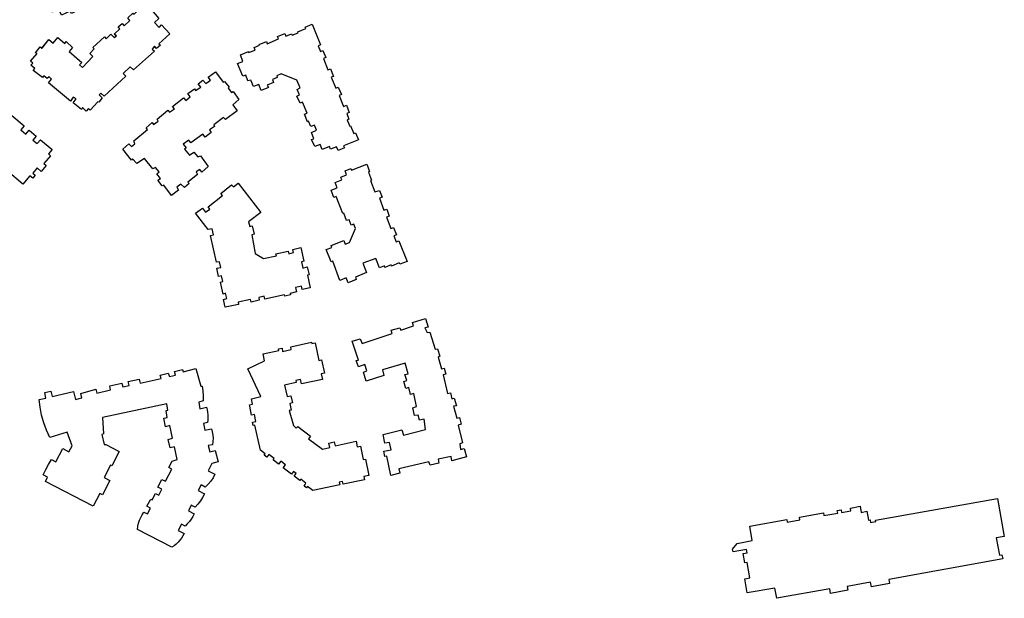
# Model space of a CAD drawing. Header units: inches. Extents: x 480978 to 483416, y 5454526 to 5457823.
# Tile 9 of 53: x 482844 to 483303, y 5455272 to 5455542. Entities that reach past the tile are written whole.
import ezdxf

# ---------------------------------------------------------------- set-up
doc = ezdxf.new("R2010")
doc.units = ezdxf.units.IN
doc.header["$MEASUREMENT"] = 0
for name, color, linetype in [('ubcv_building_records', 10, 'Continuous'), ('ubcv_buildings', 10, 'Continuous'), ('ubcv_buildings_uc', 10, 'Continuous')]:
    doc.layers.add(name, color=color, linetype=linetype)

# ---------------------------------------------------------------- blocks, each defined once
blk = doc.blocks.new('ubcv_buildings_cad_ACAD_1_FMEBLOCK2')
at = {"layer": 'ubcv_buildings_uc'}
for points in [[(-61.51, 37.47), (-68.92, 41.31), (-69.5, 40.19), (-79.41, 45.36), (-78.89, 46.33), (-86.36, 50.21), (-82.09, 58.38), (-79.1, 56.82), (-78.44, 58.08), (-64.18, 50.67), (-64.91, 49.25), (-61.97, 47.7), (-61.24, 49.07), (-56.69, 46.7)], [(-32.88, 34.42), (-28.4, 32.13), (-33.23, 22.86), (-40.7, 26.74), (-41.33, 25.52), (-50.99, 30.56), (-50.34, 31.82), (-57.85, 35.73), (-53.72, 43.66), (-50.81, 42.15), (-50.17, 43.38), (-35.91, 35.94), (-36.57, 34.67), (-33.56, 33.11)], [(-71.69, 17.95), (-76.17, 20.27), (-75.49, 21.59), (-78.4, 23.1), (-79.16, 21.65), (-93.55, 29.15), (-92.71, 30.73), (-95.6, 32.23), (-91.55, 40.04), (-83.98, 36.09), (-83.42, 37.17), (-73.85, 32.2), (-74.42, 31.12), (-66.85, 27.17)], [(-30.39, 21.38), (-26.21, 29.28), (-23.21, 27.72), (-22.55, 29), (-8.42, 21.69), (-9.2, 20.32), (-6.11, 18.7), (-5.4, 20.06), (-0.96, 17.76), (-5.82, 8.47), (-13.19, 12.31), (-13.71, 11.32), (-23.61, 16.48), (-23.04, 17.56)], [(-47.92, 5.52), (-47.25, 6.83), (-50.2, 8.37), (-50.96, 6.91), (-65.22, 14.34), (-64.42, 15.89), (-67.43, 17.45), (-63.29, 25.39), (-55.69, 21.42), (-55.13, 22.5), (-45.27, 17.38), (-45.89, 16.2), (-38.58, 12.35), (-43.38, 3.14)], [(38.55, 15.26), (39.1, 13.44), (45.48, 15.05), (45.09, 16.86), (50.7, 18.18), (51.2, 16.38), (54.16, 17.05), (53.69, 18.83), (58.87, 19.97), (59.29, 18.09), (69.08, 20.31), (68.68, 21.89), (72.33, 22.84), (72.89, 21.16), (75.75, 21.9), (75.32, 23.53), (79, 24.42), (79.27, 23.44), (85.3, 24.98), (87.57, 16.7), (88.2, 16.79), (88.49, 14.49), (88.64, 12.18), (88.65, 9.86), (86.66, 9.25), (87.17, 6.14), (90.16, 6.88), (90.48, 5.72), (90.71, 4.53), (90.84, 3.33), (90.87, 2.12), (90.81, 0.91), (90.64, -0.29), (88.74, -0.7), (89.49, -3.82), (92.56, -3.13), (92.92, -4.59), (93.15, -6.07), (93.25, -7.56), (93.22, -9.06), (93.05, -10.55), (90.93, -10.94), (91.72, -13.91), (94.29, -13.34), (95.6, -18.62), (92.65, -19.35), (90.92, -22.68), (94.15, -24.37), (93.24, -26), (92.17, -27.55), (90.97, -28.99), (89.63, -30.3), (87.71, -29.29), (86.33, -31.93), (89.3, -33.47), (88.4, -35.14), (87.38, -36.72), (86.23, -38.22), (84.96, -39.62), (83.12, -38.67), (81.74, -41.35), (84.46, -42.76), (83.81, -44.05), (83.06, -45.27), (82.21, -46.42), (81.26, -47.5), (80.22, -48.49), (78.52, -47.61), (77.03, -50.47), (79.76, -51.89), (79.23, -53.02), (78.59, -54.09), (77.85, -55.1), (77.04, -56.05), (76.13, -56.91), (75.16, -57.69), (74.12, -58.38), (58.03, -50.03), (58.24, -48.59), (58.57, -47.18), (59.02, -45.8), (59.58, -44.47), (60.24, -43.18), (61.02, -41.96), (62.63, -42.83), (64.08, -40.09), (62.47, -39.26), (64.22, -35.93), (64.86, -36.26), (66.44, -33.26), (67.97, -34.07), (69.4, -31.35), (67.51, -30.37), (69.43, -26.71), (71.11, -27.59), (74.05, -21.96), (72.63, -21.22), (74.23, -18.17), (76.48, -17.53), (75.26, -11.49), (73.22, -12.1), (72.36, -8.13), (74.31, -7.59), (73.13, -1.61), (71.17, -2.16), (70.27, 1.73), (71.91, 2.15), (71.35, 5.37), (72.22, 5.49), (71.76, 8.47), (41.75, 2.11), (42.21, -5.54), (41.38, -5.78), (42.44, -10.51), (43.28, -10.52), (49.49, -13.77), (46.01, -20.48), (45.4, -20.16), (42.43, -25.84), (45.16, -27.26), (41.65, -33.97), (40.45, -33.34), (37.36, -39.25), (15.11, -27.67), (16.16, -25.7), (14.09, -24.57), (15.31, -22.18), (16.6, -19.83), (17.97, -17.52), (20.04, -18.6), (23.28, -12.35), (26.1, -13.82), (27.51, -11.12), (25.26, -4.79), (17.17, -7.14), (15.61, -3.79), (14.32, -0.33), (13.33, 3.23), (12.63, 6.86), (12.23, 10.53), (15.31, 11.19), (14.87, 13.73), (17.66, 14.44), (18.33, 11.92), (28.15, 14.29), (29.13, 10.56), (32.12, 11.27), (31.58, 13.31)], [(-35.75, 10.94), (-28.2, 7), (-27.6, 8.11), (-8.32, -1.91), (-8.92, -3.09), (-1.55, -6.94), (-6.42, -16.28), (-10.97, -13.89), (-10.27, -12.53), (-13.36, -10.93), (-14.03, -12.19), (-37.72, 0.14), (-36.99, 1.55), (-39.85, 3.04)]]:
    blk.add_lwpolyline(points, close=True, dxfattribs=at)
blk = doc.blocks.new('ubcv_buildings_cad_ACAD_1_FMEBLOCK45')
at = {"layer": 'ubcv_building_records'}
for points in [[(23.14, 42.69), (25.03, 44.97), (30.54, 40.33), (29.05, 38.56), (30.63, 37.24), (32.11, 39), (37.79, 34.2), (36.28, 32.39), (38.63, 30.38), (40.16, 32.21), (43.48, 29.46), (41.93, 27.58), (43.88, 25.94), (45.41, 27.77), (50.9, 23.17), (49.13, 21.12), (50.09, 20.32), (46.97, 16.7), (48.03, 15.8), (45.7, 13.02), (43.92, 14.59), (41.9, 12.15), (43.04, 11.17), (41.92, 9.83), (40.56, 10.97), (37.29, 7.05), (29.86, 13.25), (31.57, 15.28), (28.89, 17.49), (27.22, 15.61), (21.46, 20.51), (22.71, 21.97), (21.09, 23.31), (19.85, 21.83), (15.83, 25.18), (17.11, 26.49), (14.44, 28.72), (17.15, 31.96), (15.62, 33.25), (17.6, 35.63), (15.79, 37.18), (18.56, 40.43), (19.2, 39.89), (22.21, 43.47)], [(-24.99, -9.66), (-22.16, -11.12), (-20.89, -8.69), (-17.72, -10.34), (-18.86, -12.45), (-10.44, -16.86), (-13.05, -21.74), (-10.27, -23.18), (-12.06, -26.67), (-13.4, -25.96), (-16.84, -32.47), (-24.5, -28.46), (-23.43, -26.5), (-27.29, -24.48), (-28.51, -26.82), (-30.94, -25.51), (-31.66, -26.82), (-33.89, -25.67), (-31.9, -21.89), (-34.43, -20.59), (-35.26, -22.14), (-38.36, -20.54), (-37.39, -18.62), (-39.9, -17.32), (-41.95, -21.22), (-45.36, -19.42), (-44.81, -18.35), (-50.9, -15.16), (-46.69, -7.26), (-44.63, -8.37), (-43.11, -5.47), (-44.71, -4.7), (-42.52, -0.47), (-40.84, -1.34), (-38.91, 2.41), (-40.79, 3.39), (-38.37, 7.96), (-36.76, 7.1), (-34.7, 11), (-36.36, 11.87), (-34.08, 16.19), (-32.65, 15.43), (-30.78, 19.02), (-32.06, 19.68), (-28.16, 27.17), (-26.83, 26.48), (-25.6, 28.82), (-19.22, 25.5), (-18.15, 27.64), (-14.84, 25.94), (-15.33, 24.98), (-11.88, 23.17), (-13.49, 20.11), (-10.54, 18.61), (-13.23, 13.58), (-15.71, 14.87), (-19.85, 6.7), (-17.14, 5.29), (-20.56, -1.35), (-22.39, -0.41), (-23.44, -2.37), (-25.04, -1.53), (-25.08, -1.83), (-25.18, -2.11), (-25.32, -2.38), (-25.5, -2.62), (-25.72, -2.82), (-25.97, -2.99), (-26.24, -3.12), (-26.53, -3.2), (-26.83, -3.23)], [(9.59, -4.11), (11.13, -1.61), (10.1, -1), (11.93, 1.92), (14.71, 0.18), (17.04, 7.44), (29.13, 5.29), (28.15, -0.99), (30.53, -2.46), (28.67, -5.42), (29.98, -6.24), (28.06, -9.41), (26.67, -8.54), (25.21, -10.87), (26.71, -11.82), (23.11, -17.52), (21.52, -16.48), (19.14, -20.29), (21.34, -21.68), (13.61, -34.13), (11.67, -32.97), (9.43, -36.52), (11.04, -37.53), (6.38, -44.97), (0.02, -41), (-1, -42.63), (-7.86, -38.34), (-6.07, -35.47), (-9.21, -33.5), (-4.22, -25.52), (-2.86, -26.34), (-1.71, -24.44), (-3.75, -23.16), (4.32, -10.21), (5.55, -10.97), (8.04, -7.05), (6.84, -6.32), (8.6, -3.51)]]:
    blk.add_lwpolyline(points, close=True, dxfattribs=at)
blk = doc.blocks.new('ubcv_buildings_cad_ACAD_1_FMEBLOCK94')
at = {"layer": 'ubcv_buildings'}
for points in [[(29.4, 34.38), (28.13, 33.59), (30.71, 28.25), (24.19, 25), (25.84, 21.85), (22.64, 20.4), (22.92, 19.78), (19.82, 18.38), (19.14, 19.75), (17.58, 18.9), (17.79, 18.15), (14.84, 16.74), (14.4, 17.66), (11.79, 16.24), (11.3, 17.32), (9.88, 16.65), (10.82, 14.56), (-0.92, 9.14), (-1.9, 10.83), (-3.39, 10.21), (-2.38, 8.45), (-8.57, 5.48), (-9.02, 6.39), (-11.19, 5.4), (-10.55, 4.4), (-13.41, 3.04), (-13.91, 4.21), (-18.01, 2.28), (-19.28, 5.05), (-22.31, 3.7), (-24.54, 8.27), (-23.5, 8.74), (-25.78, 13.57), (-24.7, 14.25), (-25.53, 16.21), (-24.14, 16.77), (-24.57, 18.17), (-20.84, 19.81), (-21.18, 20.79), (-15.73, 23.17), (-14.95, 21.57), (-13.34, 22.25), (-13.89, 23.88), (-1.37, 30.09), (-0.64, 28.57), (2.54, 30.1), (1.98, 31.72), (17.49, 38.99), (16.97, 40.25), (21.43, 42.38), (22.24, 41.18), (24.24, 42.17), (24.94, 40.82), (26.02, 41.31)], [(27.39, 0.82), (25.33, -1.07), (27.45, -3.39), (28.66, -2.25), (32.41, -6.48), (27.41, -11.12), (28.11, -11.7), (26.23, -13.2), (25.29, -12.17), (24.27, -13.49), (25.36, -14.44), (15.47, -23.19), (14.06, -21.83), (10.71, -24.9), (11.93, -26.07), (1.9, -35.47), (0.34, -34), (-0.47, -34.83), (0.98, -36.25), (-0.69, -38.32), (-1.04, -38.03), (-4.7, -41.94), (-5.48, -41.21), (-6.58, -42.38), (-8.22, -40.77), (-8.68, -41.7), (-12.54, -38.49), (-11.2, -36.7), (-12.52, -35.88), (-13.82, -37.74), (-24.03, -29.22), (-22.61, -27.58), (-23.82, -26.41), (-24.71, -27.27), (-26.3, -25.92), (-26.88, -26.82), (-31.2, -23.48), (-30.43, -22.58), (-32.34, -21.01), (-31.31, -20.07), (-32.41, -19.12), (-29.42, -15.57), (-30.11, -15.18), (-27.93, -12.45), (-27.12, -13.07), (-23.99, -9.06), (-21.89, -10.81), (-19.78, -8.13), (-16.54, -10.9), (-15.85, -10.04), (-12.92, -12.78), (-14.52, -14.62), (-8.55, -19.76), (-9.62, -20.81), (-8.29, -22.02), (-3.38, -17.04), (-4.76, -15.57), (-2.74, -13.42), (-3.49, -12.77), (2.03, -7.84), (2.82, -8.76), (4.98, -6.53), (6.63, -8.33), (7.54, -7.35), (6.61, -6.51), (9.21, -4.04), (8.46, -3.19), (10.31, -1.62), (11.14, -2.61), (13.86, -0.17), (12.83, 1.01), (15.18, 3.25), (15.84, 2.74), (19.15, 5.88), (20.36, 4.71), (21.65, 5.89), (23.3, 4.09), (23.99, 4.76)]]:
    blk.add_lwpolyline(points, close=True, dxfattribs=at)
blk = doc.blocks.new('ubcv_buildings_cad_ACAD_1_FMEBLOCK99')
at = {"layer": 'ubcv_buildings'}
for points in [[(23.14, 42.69), (25.03, 44.97), (30.54, 40.33), (29.05, 38.56), (30.63, 37.24), (32.11, 39), (37.79, 34.2), (36.28, 32.39), (38.63, 30.38), (40.16, 32.21), (43.48, 29.46), (41.93, 27.58), (43.88, 25.94), (45.41, 27.77), (50.9, 23.17), (49.13, 21.12), (50.09, 20.32), (46.97, 16.7), (48.03, 15.8), (45.7, 13.02), (43.92, 14.59), (41.9, 12.15), (43.04, 11.17), (41.92, 9.83), (40.56, 10.97), (37.29, 7.05), (29.86, 13.25), (31.57, 15.28), (28.89, 17.49), (27.22, 15.61), (21.46, 20.51), (22.71, 21.97), (21.09, 23.31), (19.85, 21.83), (15.83, 25.18), (17.11, 26.49), (14.44, 28.72), (17.15, 31.96), (15.62, 33.25), (17.6, 35.63), (15.79, 37.18), (18.56, 40.43), (19.2, 39.89), (22.21, 43.47)], [(-24.99, -9.66), (-22.16, -11.12), (-20.89, -8.69), (-17.72, -10.34), (-18.86, -12.45), (-10.44, -16.86), (-13.05, -21.74), (-10.27, -23.18), (-12.06, -26.67), (-13.4, -25.96), (-16.84, -32.47), (-24.5, -28.46), (-23.43, -26.5), (-27.29, -24.48), (-28.51, -26.82), (-30.94, -25.51), (-31.66, -26.82), (-33.89, -25.67), (-31.9, -21.89), (-34.43, -20.59), (-35.26, -22.14), (-38.36, -20.54), (-37.39, -18.62), (-39.9, -17.32), (-41.95, -21.22), (-45.36, -19.42), (-44.81, -18.35), (-50.9, -15.16), (-46.69, -7.26), (-44.63, -8.37), (-43.11, -5.47), (-44.71, -4.7), (-42.52, -0.47), (-40.84, -1.34), (-38.91, 2.41), (-40.79, 3.39), (-38.37, 7.96), (-36.76, 7.1), (-34.7, 11), (-36.36, 11.87), (-34.08, 16.19), (-32.65, 15.43), (-30.78, 19.02), (-32.06, 19.68), (-28.16, 27.17), (-26.83, 26.48), (-25.6, 28.82), (-19.22, 25.5), (-18.15, 27.64), (-14.84, 25.94), (-15.33, 24.98), (-11.88, 23.17), (-13.49, 20.11), (-10.54, 18.61), (-13.23, 13.58), (-15.71, 14.87), (-19.85, 6.7), (-17.14, 5.29), (-20.56, -1.35), (-22.39, -0.41), (-23.44, -2.37), (-25.04, -1.53), (-25.08, -1.83), (-25.18, -2.11), (-25.32, -2.38), (-25.5, -2.62), (-25.72, -2.82), (-25.97, -2.99), (-26.24, -3.12), (-26.53, -3.2), (-26.83, -3.23)], [(9.59, -4.11), (11.13, -1.61), (10.1, -1), (11.93, 1.92), (14.71, 0.18), (17.04, 7.44), (29.13, 5.29), (28.15, -0.99), (30.53, -2.46), (28.67, -5.42), (29.98, -6.24), (28.06, -9.41), (26.67, -8.54), (25.21, -10.87), (26.71, -11.82), (23.11, -17.52), (21.52, -16.48), (19.14, -20.29), (21.34, -21.68), (13.61, -34.13), (11.67, -32.97), (9.43, -36.52), (11.04, -37.53), (6.38, -44.97), (0.02, -41), (-1, -42.63), (-7.86, -38.34), (-6.07, -35.47), (-9.21, -33.5), (-4.22, -25.52), (-2.86, -26.34), (-1.71, -24.44), (-3.75, -23.16), (4.32, -10.21), (5.55, -10.97), (8.04, -7.05), (6.84, -6.32), (8.6, -3.51)]]:
    blk.add_lwpolyline(points, close=True, dxfattribs=at)

msp = doc.modelspace()

# ---------------------------------------------------------------- linework, layer by layer
at = {"layer": 'ubcv_building_records'}
msp.add_lwpolyline([(482909.24, 5455542.15), (482907.18, 5455540.26), (482909.31, 5455537.94), (482910.52, 5455539.08), (482914.26, 5455534.85), (482909.27, 5455530.21), (482909.97, 5455529.63), (482908.09, 5455528.13), (482907.14, 5455529.16), (482906.13, 5455527.83), (482907.22, 5455526.89), (482897.32, 5455518.14), (482895.91, 5455519.49), (482892.57, 5455516.43), (482893.78, 5455515.26), (482883.76, 5455505.86), (482882.19, 5455507.32), (482881.39, 5455506.5), (482882.84, 5455505.07), (482881.16, 5455503.01), (482880.81, 5455503.3), (482877.16, 5455499.39), (482876.37, 5455500.12), (482875.28, 5455498.95), (482873.63, 5455500.56), (482873.17, 5455499.63), (482869.31, 5455502.84), (482870.65, 5455504.62), (482869.34, 5455505.45), (482868.04, 5455503.59), (482857.82, 5455512.11), (482859.24, 5455513.75), (482858.03, 5455514.92), (482857.15, 5455514.06), (482855.55, 5455515.4), (482854.97, 5455514.51), (482850.66, 5455517.85), (482851.42, 5455518.75), (482849.51, 5455520.31), (482850.54, 5455521.26), (482849.45, 5455522.21), (482852.44, 5455525.75), (482851.74, 5455526.15), (482853.92, 5455528.87), (482854.74, 5455528.26), (482857.86, 5455532.26), (482859.97, 5455530.52), (482862.07, 5455533.2), (482865.31, 5455530.43), (482866, 5455531.29), (482868.94, 5455528.55), (482867.33, 5455526.71), (482873.3, 5455521.57), (482872.24, 5455520.51), (482873.57, 5455519.31), (482878.47, 5455524.29), (482877.1, 5455525.75), (482879.11, 5455527.91), (482878.37, 5455528.56), (482883.88, 5455533.48), (482884.67, 5455532.56), (482886.83, 5455534.8), (482888.49, 5455533), (482889.4, 5455533.97), (482888.46, 5455534.81), (482891.07, 5455537.29), (482890.32, 5455538.13), (482892.16, 5455539.71), (482892.99, 5455538.72), (482895.71, 5455541.16), (482894.69, 5455542.34)], dxfattribs=at)
for points in [[(482980.71, 5455539.42), (482984.64, 5455529.78), (482983.45, 5455529.3), (482984.52, 5455526.72), (482985.63, 5455527.2), (482987.02, 5455523.9), (482985.95, 5455523.43), (482988.01, 5455518.15), (482989.28, 5455518.58), (482990.71, 5455515.09), (482989.6, 5455514.7), (482991.7, 5455509.62), (482992.86, 5455510.09), (482994.36, 5455506.64), (482993.25, 5455506.24), (482995.28, 5455501.08), (482996.63, 5455501.68), (482998.01, 5455498.23), (482996.82, 5455497.83), (482997.82, 5455495.17), (482997.02, 5455494.77), (482998.29, 5455491.95), (482998.61, 5455492.07), (483000.12, 5455488.5), (483000.87, 5455488.82), (483002.3, 5455485.53), (482995.36, 5455482.67), (482995.75, 5455481.75), (482992.78, 5455480.56), (482992.1, 5455482.23), (482989.2, 5455481.16), (482988.81, 5455482.35), (482985.43, 5455481.08), (482984.44, 5455483.42), (482981.86, 5455482.35), (482980.43, 5455485.64), (482981.5, 5455486.04), (482980.31, 5455489.02), (482982.7, 5455490.01), (482981.78, 5455492.39), (482980.04, 5455491.72), (482979.04, 5455494.22), (482978.53, 5455493.98), (482977.14, 5455497.47), (482978.41, 5455497.99), (482976.23, 5455503.11), (482975.15, 5455502.63), (482973.53, 5455505.92), (482974.76, 5455506.52), (482973.65, 5455509.02), (482975.04, 5455509.77), (482973.53, 5455513.35), (482966.19, 5455516.24), (482964.24, 5455515.37), (482964.44, 5455514.54), (482962.14, 5455513.66), (482962.73, 5455512.2), (482959.76, 5455511.08), (482960.27, 5455509.89), (482956.9, 5455508.58), (482955.87, 5455511.28), (482953.33, 5455510.37), (482952.1, 5455513.39), (482950.75, 5455513.07), (482949.83, 5455515.65), (482948.33, 5455515.17), (482945.94, 5455521.09), (482948.44, 5455522.08), (482947.25, 5455525.09), (482951.02, 5455526.64), (482951.02, 5455526.17), (482954.08, 5455527.36), (482953.6, 5455528.63), (482956.1, 5455529.58), (482955.99, 5455529.98), (482959.44, 5455531.36), (482959.76, 5455530.29), (482965.03, 5455532.55), (482964.6, 5455533.67), (482967.97, 5455535.06), (482968.41, 5455533.86), (482971.07, 5455534.94), (482971.34, 5455534.26), (482974.24, 5455535.45), (482973.96, 5455535.93), (482977.69, 5455537.44), (482977.42, 5455538.11)], [(482935.58, 5455517.22), (482939.24, 5455512.44), (482939.87, 5455512.77), (482941.98, 5455510.11), (482941.59, 5455509.54), (482943.13, 5455507.51), (482943.84, 5455508.07), (482946.52, 5455504.31), (482943.71, 5455501.8), (482945.74, 5455499.06), (482940.26, 5455494.99), (482939.37, 5455495.93), (482934.9, 5455492.52), (482935.15, 5455491.73), (482932.8, 5455490.18), (482933.61, 5455488.92), (482930.87, 5455486.81), (482929.66, 5455488.22), (482924.09, 5455484.15), (482923.12, 5455485.4), (482920.53, 5455483.45), (482921.91, 5455481.81), (482921.13, 5455481.24), (482923.56, 5455478.35), (482925.52, 5455479.73), (482927.38, 5455477.54), (482928.56, 5455478.12), (482932.22, 5455473.1), (482929.33, 5455470.51), (482928.28, 5455471.76), (482926.55, 5455470.62), (482927.21, 5455469.44), (482922.74, 5455465.87), (482923.31, 5455465.16), (482921.12, 5455463.3), (482919.51, 5455464.94), (482917.55, 5455463.4), (482918.44, 5455462.06), (482915.15, 5455459.54), (482911.57, 5455464.48), (482910.71, 5455464.07), (482908.76, 5455466.74), (482909.93, 5455467.55), (482908.23, 5455469.66), (482909.32, 5455470.56), (482907.62, 5455472.67), (482906.44, 5455472.09), (482902.55, 5455476.79), (482898.94, 5455474.5), (482896.99, 5455476.69), (482896.45, 5455476.13), (482892.47, 5455481.22), (482895.28, 5455483.65), (482896.41, 5455482.48), (482898.06, 5455483.7), (482897.56, 5455485.04), (482903.98, 5455490.31), (482903.25, 5455491.17), (482906.06, 5455493.6), (482906.79, 5455492.74), (482908.91, 5455494.29), (482908.42, 5455495.23), (482913.43, 5455499.37), (482914.24, 5455498.35), (482916.51, 5455499.9), (482915.54, 5455500.99), (482920.63, 5455505.05), (482921.76, 5455503.88), (482923.8, 5455505.58), (482922.74, 5455507.07), (482925.8, 5455509.27), (482926.37, 5455508.48), (482928.72, 5455510.03), (482927.5, 5455511.6), (482929.77, 5455513.39), (482931.15, 5455511.82), (482933.27, 5455513.29), (482932.21, 5455514.78)], [(483006.2, 5455474.13), (483007.49, 5455470.72), (483006.94, 5455470.53), (483008.39, 5455466.77), (483007.94, 5455466.64), (483009.85, 5455461.28), (483012.03, 5455461.94), (483013.29, 5455458.84), (483012.03, 5455458.31), (483014.15, 5455452.82), (483015.47, 5455453.15), (483016.54, 5455450.02), (483015.28, 5455449.51), (483017.39, 5455444.24), (483018.58, 5455444.72), (483019.96, 5455441.25), (483018.72, 5455440.75), (483019.84, 5455437.96), (483021.09, 5455438.46), (483024.93, 5455428.87), (483021.56, 5455427.55), (483021.25, 5455428.22), (483017.61, 5455426.73), (483017.51, 5455427.22), (483014.63, 5455426.1), (483014.4, 5455426.83), (483012.08, 5455425.93), (483010.4, 5455430.3), (483004.31, 5455427.98), (483005.97, 5455423.69), (483000.84, 5455421.54), (483001.17, 5455420.38), (482997.43, 5455418.89), (482996.54, 5455421.2), (482993.66, 5455420.05), (482990.26, 5455428.91), (482989.5, 5455428.71), (482987.28, 5455434.37), (482989.83, 5455435.43), (482989.5, 5455436.25), (482995.38, 5455438.67), (482996.04, 5455436.91), (482998.03, 5455437.74), (483000.84, 5455444.26), (483000.18, 5455446.17), (482998.92, 5455445.75), (482997.93, 5455448.32), (482996.7, 5455447.93), (482995.48, 5455451.33), (482994.92, 5455451.17), (482991.91, 5455459.11), (482990.78, 5455458.71), (482989.56, 5455462.08), (482992.34, 5455463.11), (482991.35, 5455465.69), (482994.56, 5455466.91), (482994.06, 5455468.17), (482996.7, 5455469.16), (482996.04, 5455471.08), (482998.74, 5455472.18), (482999.03, 5455471.41)], [(482956.73, 5455451.64), (482950.98, 5455447.32), (482951.63, 5455445.09), (482952.72, 5455445.39), (482953.59, 5455441.56), (482952.51, 5455441.19), (482954.18, 5455432.53), (482957.94, 5455430.16), (482964.01, 5455431.42), (482963.71, 5455432.46), (482969.43, 5455433.71), (482969.74, 5455432.47), (482971.94, 5455433.03), (482971.66, 5455434.5), (482975.46, 5455435.38), (482976.83, 5455429.03), (482975.72, 5455428.75), (482976.41, 5455425.76), (482978.39, 5455426.27), (482979.33, 5455422.64), (482978.49, 5455422.4), (482979.75, 5455416.61), (482976.03, 5455415.83), (482975.69, 5455417.26), (482972.92, 5455416.65), (482973.35, 5455414.68), (482970.43, 5455413.98), (482970.56, 5455413.35), (482967.91, 5455412.75), (482967.8, 5455413.35), (482958.57, 5455411.32), (482958.29, 5455412.6), (482955.77, 5455412.07), (482956.03, 5455410.8), (482952.24, 5455409.94), (482951.98, 5455411.13), (482946.21, 5455409.91), (482946.42, 5455408.86), (482940.18, 5455407.5), (482939.36, 5455411.13), (482940.96, 5455411.55), (482940.32, 5455414.01), (482939.15, 5455413.66), (482937.88, 5455419.18), (482938.97, 5455419.47), (482938.37, 5455422.16), (482937.07, 5455421.85), (482936.24, 5455425.66), (482938.09, 5455426.02), (482937.48, 5455428.71), (482936.15, 5455428.45), (482933.36, 5455440.97), (482934.72, 5455441.28), (482934.1, 5455444.08), (482932.13, 5455443.69), (482926.27, 5455451.34), (482929.49, 5455453.72), (482930.93, 5455451.81), (482932.91, 5455453.27), (482932.19, 5455454.28), (482938.86, 5455459.56), (482938.1, 5455460.58), (482943.1, 5455464.61), (482944.04, 5455463.65), (482946.23, 5455465.29)], [(482999.37, 5455391.69), (483003.12, 5455392.77), (483004.05, 5455390.62), (483017.91, 5455395.25), (483017.52, 5455396.85), (483021.61, 5455397.98), (483022.03, 5455396.77), (483027.87, 5455398.86), (483027.45, 5455400.47), (483033.49, 5455402.27), (483034.72, 5455398.25), (483033.29, 5455397.86), (483034.28, 5455395.7), (483035.5, 5455395.9), (483037.98, 5455387.98), (483039.13, 5455388.11), (483040.14, 5455384.69), (483039.4, 5455384.28), (483040.91, 5455378.84), (483042.3, 5455379.14), (483043.08, 5455376.4), (483041.69, 5455376.02), (483043.72, 5455367.24), (483045.11, 5455367.57), (483045.81, 5455364.87), (483046.92, 5455365.12), (483047.98, 5455361.6), (483046.65, 5455361.37), (483048.13, 5455355.78), (483049.35, 5455356.2), (483050.12, 5455353.01), (483048.73, 5455352.58), (483050.74, 5455344.32), (483049.47, 5455343.93), (483049.91, 5455341.18), (483051.6, 5455341.61), (483052.62, 5455337.75), (483045.77, 5455335.96), (483045.56, 5455337.89), (483039.47, 5455336.65), (483039.81, 5455334.91), (483035.71, 5455333.86), (483035.06, 5455335.52), (483021.03, 5455332.28), (483021.56, 5455330.22), (483017.44, 5455329.13), (483015.48, 5455338.06), (483014.63, 5455338.01), (483014.17, 5455340.48), (483017.47, 5455341.06), (483016.78, 5455344.54), (483014.5, 5455344.11), (483013.72, 5455348.18), (483022.55, 5455350.33), (483023.24, 5455347.89), (483033.53, 5455350.51), (483032.85, 5455355.32), (483030.69, 5455354.92), (483030.04, 5455357.16), (483028.38, 5455357.04), (483027.65, 5455360.68), (483029.29, 5455361.21), (483028.04, 5455367.28), (483026.54, 5455366.83), (483025.82, 5455370.04), (483024.31, 5455369.71), (483023.4, 5455372.95), (483024.84, 5455373.33), (483023.9, 5455376.23), (483025.46, 5455376.45), (483024.06, 5455381.49), (483013.51, 5455378.29), (483014.12, 5455375.69), (483005.87, 5455373.06), (483004.64, 5455377.33), (483006.19, 5455377.81), (483005.23, 5455380.9), (483002.24, 5455379.76), (483001.14, 5455382.66), (483002.23, 5455382.89)], [(482982.08, 5455390.95), (482983.86, 5455382.74), (482985.08, 5455383.05), (482986.44, 5455376.82), (482984.85, 5455376.51), (482985.47, 5455373.85), (482975.73, 5455371.75), (482975.31, 5455373.88), (482973.07, 5455373.42), (482973.27, 5455372.41), (482967.86, 5455371.27), (482969, 5455365.91), (482970.81, 5455366.3), (482971.54, 5455362.99), (482970.3, 5455362.71), (482970.95, 5455359.62), (482969.99, 5455359.44), (482971.94, 5455352.48), (482973.3, 5455351.12), (482973.98, 5455351.97), (482979.87, 5455347.38), (482978.99, 5455346.22), (482985.47, 5455341.35), (482988.87, 5455342.09), (482988.42, 5455344.15), (482990.94, 5455344.75), (482991.36, 5455342.91), (483001.13, 5455345.03), (483001.71, 5455342.47), (483003.15, 5455342.78), (483004.54, 5455336.49), (483005.53, 5455336.72), (483007.14, 5455329.13), (483004.82, 5455328.62), (483005.13, 5455327.1), (482995.16, 5455325.02), (482994.87, 5455326.29), (482993.34, 5455325.95), (482993.63, 5455324.7), (482981.03, 5455322.07), (482978.54, 5455323.98), (482978.1, 5455323.34), (482976.91, 5455324.21), (482977.36, 5455324.89), (482977.79, 5455325.48), (482975.36, 5455327.36), (482974.91, 5455326.78), (482972.32, 5455328.78), (482973.22, 5455329.97), (482971.97, 5455330.91), (482971.05, 5455329.75), (482968.62, 5455331.62), (482967.19, 5455332.73), (482968.21, 5455334.1), (482966.04, 5455335.73), (482965.02, 5455334.39), (482962.48, 5455336.35), (482962.96, 5455336.99), (482960.44, 5455338.86), (482959.52, 5455337.63), (482958.37, 5455338.53), (482958.83, 5455339.16), (482956.53, 5455340.94), (482954, 5455352.58), (482953.21, 5455352.42), (482952.88, 5455354.01), (482954.46, 5455354.34), (482953.76, 5455357.52), (482952.48, 5455357.25), (482951.63, 5455361.39), (482951.47, 5455362.04), (482952.92, 5455362.35), (482952.38, 5455364.86), (482956.74, 5455365.86), (482950.7, 5455378.82), (482958.49, 5455382.49), (482957.8, 5455385.76), (482965.15, 5455387.38), (482965, 5455388.08), (482966.63, 5455388.42), (482966.91, 5455386.94), (482970.96, 5455387.88), (482970.7, 5455389.14), (482980.41, 5455391.31), (482980.58, 5455390.62)], [(483230.39, 5455275.62), (483222.35, 5455274.18), (483221.98, 5455276.3), (483197.29, 5455271.88), (483196.44, 5455276.67), (483183.56, 5455274.37), (483182.38, 5455280.96), (483184.73, 5455281.38), (483183.44, 5455288.61), (483182.33, 5455288.41), (483181.56, 5455292.71), (483183.51, 5455293.05), (483183.22, 5455294.66), (483176.94, 5455293.54), (483176.72, 5455294.75), (483178.77, 5455297.49), (483185.89, 5455298.77), (483184.67, 5455305.54), (483201.95, 5455308.64), (483202.18, 5455307.39), (483208.1, 5455308.45), (483207.87, 5455309.7), (483219.01, 5455311.69), (483219.23, 5455310.44), (483225.73, 5455311.6), (483225.51, 5455312.85), (483227.25, 5455313.17), (483227.48, 5455311.91), (483231.83, 5455312.69), (483231.61, 5455313.95), (483236.16, 5455314.76), (483236.67, 5455311.93), (483239.33, 5455312.41), (483240.07, 5455308.25), (483240.83, 5455308.39), (483241.05, 5455307.14), (483243.52, 5455307.59), (483243.39, 5455308.29), (483300.18, 5455318.46), (483303.37, 5455300.67), (483299.63, 5455300), (483301.07, 5455291.91), (483302.27, 5455292.12), (483302.61, 5455290.2), (483249.57, 5455280.7), (483249.91, 5455278.81), (483241.41, 5455277.29), (483241.03, 5455279.37), (483230.07, 5455277.41)]]:
    msp.add_lwpolyline(points, close=True, dxfattribs=at)
at = {"layer": 'ubcv_buildings'}
for points in [[(482980.71, 5455539.42), (482984.64, 5455529.78), (482983.45, 5455529.3), (482984.52, 5455526.72), (482985.63, 5455527.2), (482987.02, 5455523.9), (482985.95, 5455523.43), (482988.01, 5455518.15), (482989.28, 5455518.58), (482990.71, 5455515.09), (482989.6, 5455514.7), (482991.7, 5455509.62), (482992.86, 5455510.09), (482994.36, 5455506.64), (482993.25, 5455506.24), (482995.28, 5455501.08), (482996.63, 5455501.68), (482998.01, 5455498.23), (482996.82, 5455497.83), (482997.82, 5455495.17), (482997.02, 5455494.77), (482998.29, 5455491.95), (482998.61, 5455492.07), (483000.12, 5455488.5), (483000.87, 5455488.82), (483002.3, 5455485.53), (482995.36, 5455482.67), (482995.75, 5455481.75), (482992.78, 5455480.56), (482992.1, 5455482.23), (482989.2, 5455481.16), (482988.81, 5455482.35), (482985.43, 5455481.08), (482984.44, 5455483.42), (482981.86, 5455482.35), (482980.43, 5455485.64), (482981.5, 5455486.04), (482980.31, 5455489.02), (482982.7, 5455490.01), (482981.78, 5455492.39), (482980.04, 5455491.72), (482979.04, 5455494.22), (482978.53, 5455493.98), (482977.14, 5455497.47), (482978.41, 5455497.99), (482976.23, 5455503.11), (482975.15, 5455502.63), (482973.53, 5455505.92), (482974.76, 5455506.52), (482973.65, 5455509.02), (482975.04, 5455509.77), (482973.53, 5455513.35), (482966.19, 5455516.24), (482964.24, 5455515.37), (482964.44, 5455514.54), (482962.14, 5455513.66), (482962.73, 5455512.2), (482959.76, 5455511.08), (482960.27, 5455509.89), (482956.9, 5455508.58), (482955.87, 5455511.28), (482953.33, 5455510.37), (482952.1, 5455513.39), (482950.75, 5455513.07), (482949.83, 5455515.65), (482948.33, 5455515.17), (482945.94, 5455521.09), (482948.44, 5455522.08), (482947.25, 5455525.09), (482951.02, 5455526.64), (482951.02, 5455526.17), (482954.08, 5455527.36), (482953.6, 5455528.63), (482956.1, 5455529.58), (482955.99, 5455529.98), (482959.44, 5455531.36), (482959.76, 5455530.29), (482965.03, 5455532.55), (482964.6, 5455533.67), (482967.97, 5455535.06), (482968.41, 5455533.86), (482971.07, 5455534.94), (482971.34, 5455534.26), (482974.24, 5455535.45), (482973.96, 5455535.93), (482977.69, 5455537.44), (482977.42, 5455538.11)], [(482935.58, 5455517.22), (482939.24, 5455512.44), (482939.87, 5455512.77), (482941.98, 5455510.11), (482941.59, 5455509.54), (482943.13, 5455507.51), (482943.84, 5455508.07), (482946.52, 5455504.31), (482943.71, 5455501.8), (482945.74, 5455499.06), (482940.26, 5455494.99), (482939.37, 5455495.93), (482934.9, 5455492.52), (482935.15, 5455491.73), (482932.8, 5455490.18), (482933.61, 5455488.92), (482930.87, 5455486.81), (482929.66, 5455488.22), (482924.09, 5455484.15), (482923.12, 5455485.4), (482920.53, 5455483.45), (482921.91, 5455481.81), (482921.13, 5455481.24), (482923.56, 5455478.35), (482925.52, 5455479.73), (482927.38, 5455477.54), (482928.56, 5455478.12), (482932.22, 5455473.1), (482929.33, 5455470.51), (482928.28, 5455471.76), (482926.55, 5455470.62), (482927.21, 5455469.44), (482922.74, 5455465.87), (482923.31, 5455465.16), (482921.12, 5455463.3), (482919.51, 5455464.94), (482917.55, 5455463.4), (482918.44, 5455462.06), (482915.15, 5455459.54), (482911.57, 5455464.48), (482910.71, 5455464.07), (482908.76, 5455466.74), (482909.93, 5455467.55), (482908.23, 5455469.66), (482909.32, 5455470.56), (482907.62, 5455472.67), (482906.44, 5455472.09), (482902.55, 5455476.79), (482898.94, 5455474.5), (482896.99, 5455476.69), (482896.45, 5455476.13), (482892.47, 5455481.22), (482895.28, 5455483.65), (482896.41, 5455482.48), (482898.06, 5455483.7), (482897.56, 5455485.04), (482903.98, 5455490.31), (482903.25, 5455491.17), (482906.06, 5455493.6), (482906.79, 5455492.74), (482908.91, 5455494.29), (482908.42, 5455495.23), (482913.43, 5455499.37), (482914.24, 5455498.35), (482916.51, 5455499.9), (482915.54, 5455500.99), (482920.63, 5455505.05), (482921.76, 5455503.88), (482923.8, 5455505.58), (482922.74, 5455507.07), (482925.8, 5455509.27), (482926.37, 5455508.48), (482928.72, 5455510.03), (482927.5, 5455511.6), (482929.77, 5455513.39), (482931.15, 5455511.82), (482933.27, 5455513.29), (482932.21, 5455514.78)], [(483006.2, 5455474.13), (483007.49, 5455470.72), (483006.94, 5455470.53), (483008.39, 5455466.77), (483007.94, 5455466.64), (483009.85, 5455461.28), (483012.03, 5455461.94), (483013.29, 5455458.84), (483012.03, 5455458.31), (483014.15, 5455452.82), (483015.47, 5455453.15), (483016.54, 5455450.02), (483015.28, 5455449.51), (483017.39, 5455444.24), (483018.58, 5455444.72), (483019.96, 5455441.25), (483018.72, 5455440.75), (483019.84, 5455437.96), (483021.09, 5455438.46), (483024.93, 5455428.87), (483021.56, 5455427.55), (483021.25, 5455428.22), (483017.61, 5455426.73), (483017.51, 5455427.22), (483014.63, 5455426.1), (483014.4, 5455426.83), (483012.08, 5455425.93), (483010.4, 5455430.3), (483004.31, 5455427.98), (483005.97, 5455423.69), (483000.84, 5455421.54), (483001.17, 5455420.38), (482997.43, 5455418.89), (482996.54, 5455421.2), (482993.66, 5455420.05), (482990.26, 5455428.91), (482989.5, 5455428.71), (482987.28, 5455434.37), (482989.83, 5455435.43), (482989.5, 5455436.25), (482995.38, 5455438.67), (482996.04, 5455436.91), (482998.03, 5455437.74), (483000.84, 5455444.26), (483000.18, 5455446.17), (482998.92, 5455445.75), (482997.93, 5455448.32), (482996.7, 5455447.93), (482995.48, 5455451.33), (482994.92, 5455451.17), (482991.91, 5455459.11), (482990.78, 5455458.71), (482989.56, 5455462.08), (482992.34, 5455463.11), (482991.35, 5455465.69), (482994.56, 5455466.91), (482994.06, 5455468.17), (482996.7, 5455469.16), (482996.04, 5455471.08), (482998.74, 5455472.18), (482999.03, 5455471.41)], [(482956.73, 5455451.64), (482950.98, 5455447.32), (482951.63, 5455445.09), (482952.72, 5455445.39), (482953.59, 5455441.56), (482952.51, 5455441.19), (482954.18, 5455432.53), (482957.94, 5455430.16), (482964.01, 5455431.42), (482963.71, 5455432.46), (482969.43, 5455433.71), (482969.74, 5455432.47), (482971.94, 5455433.03), (482971.66, 5455434.5), (482975.46, 5455435.38), (482976.83, 5455429.03), (482975.72, 5455428.75), (482976.41, 5455425.76), (482978.39, 5455426.27), (482979.33, 5455422.64), (482978.49, 5455422.4), (482979.75, 5455416.61), (482976.03, 5455415.83), (482975.69, 5455417.26), (482972.92, 5455416.65), (482973.35, 5455414.68), (482970.43, 5455413.98), (482970.56, 5455413.35), (482967.91, 5455412.75), (482967.8, 5455413.35), (482958.57, 5455411.32), (482958.29, 5455412.6), (482955.77, 5455412.07), (482956.03, 5455410.8), (482952.24, 5455409.94), (482951.98, 5455411.13), (482946.21, 5455409.91), (482946.42, 5455408.86), (482940.18, 5455407.5), (482939.36, 5455411.13), (482940.96, 5455411.55), (482940.32, 5455414.01), (482939.15, 5455413.66), (482937.88, 5455419.18), (482938.97, 5455419.47), (482938.37, 5455422.16), (482937.07, 5455421.85), (482936.24, 5455425.66), (482938.09, 5455426.02), (482937.48, 5455428.71), (482936.15, 5455428.45), (482933.36, 5455440.97), (482934.72, 5455441.28), (482934.1, 5455444.08), (482932.13, 5455443.69), (482926.27, 5455451.34), (482929.49, 5455453.72), (482930.93, 5455451.81), (482932.91, 5455453.27), (482932.19, 5455454.28), (482938.86, 5455459.56), (482938.1, 5455460.58), (482943.1, 5455464.61), (482944.04, 5455463.65), (482946.23, 5455465.29)], [(482999.37, 5455391.69), (483003.12, 5455392.77), (483004.05, 5455390.62), (483017.91, 5455395.25), (483017.52, 5455396.85), (483021.61, 5455397.98), (483022.03, 5455396.77), (483027.87, 5455398.86), (483027.45, 5455400.47), (483033.49, 5455402.27), (483034.72, 5455398.25), (483033.29, 5455397.86), (483034.28, 5455395.7), (483035.5, 5455395.9), (483037.98, 5455387.98), (483039.13, 5455388.11), (483040.14, 5455384.69), (483039.4, 5455384.28), (483040.91, 5455378.84), (483042.3, 5455379.14), (483043.08, 5455376.4), (483041.69, 5455376.02), (483043.72, 5455367.24), (483045.11, 5455367.57), (483045.81, 5455364.87), (483046.92, 5455365.12), (483047.98, 5455361.6), (483046.65, 5455361.37), (483048.13, 5455355.78), (483049.35, 5455356.2), (483050.12, 5455353.01), (483048.73, 5455352.58), (483050.74, 5455344.32), (483049.47, 5455343.93), (483049.91, 5455341.18), (483051.6, 5455341.61), (483052.62, 5455337.75), (483045.77, 5455335.96), (483045.56, 5455337.89), (483039.47, 5455336.65), (483039.81, 5455334.91), (483035.71, 5455333.86), (483035.06, 5455335.52), (483021.03, 5455332.28), (483021.56, 5455330.22), (483017.44, 5455329.13), (483015.48, 5455338.06), (483014.63, 5455338.01), (483014.17, 5455340.48), (483017.47, 5455341.06), (483016.78, 5455344.54), (483014.5, 5455344.11), (483013.72, 5455348.18), (483022.55, 5455350.33), (483023.24, 5455347.89), (483033.53, 5455350.51), (483032.85, 5455355.32), (483030.69, 5455354.92), (483030.04, 5455357.16), (483028.38, 5455357.04), (483027.65, 5455360.68), (483029.29, 5455361.21), (483028.04, 5455367.28), (483026.54, 5455366.83), (483025.82, 5455370.04), (483024.31, 5455369.71), (483023.4, 5455372.95), (483024.84, 5455373.33), (483023.9, 5455376.23), (483025.46, 5455376.45), (483024.06, 5455381.49), (483013.51, 5455378.29), (483014.12, 5455375.69), (483005.87, 5455373.06), (483004.64, 5455377.33), (483006.19, 5455377.81), (483005.23, 5455380.9), (483002.24, 5455379.76), (483001.14, 5455382.66), (483002.23, 5455382.89)], [(482982.08, 5455390.95), (482983.86, 5455382.74), (482985.08, 5455383.05), (482986.44, 5455376.82), (482984.85, 5455376.51), (482985.47, 5455373.85), (482975.73, 5455371.75), (482975.31, 5455373.88), (482973.07, 5455373.42), (482973.27, 5455372.41), (482967.86, 5455371.27), (482969, 5455365.91), (482970.81, 5455366.3), (482971.54, 5455362.99), (482970.3, 5455362.71), (482970.95, 5455359.62), (482969.99, 5455359.44), (482971.94, 5455352.48), (482973.3, 5455351.12), (482973.98, 5455351.97), (482979.87, 5455347.38), (482978.99, 5455346.22), (482985.47, 5455341.35), (482988.87, 5455342.09), (482988.42, 5455344.15), (482990.94, 5455344.75), (482991.36, 5455342.91), (483001.13, 5455345.03), (483001.71, 5455342.47), (483003.15, 5455342.78), (483004.54, 5455336.49), (483005.53, 5455336.72), (483007.14, 5455329.13), (483004.82, 5455328.62), (483005.13, 5455327.1), (482995.16, 5455325.02), (482994.87, 5455326.29), (482993.34, 5455325.95), (482993.63, 5455324.7), (482981.03, 5455322.07), (482978.54, 5455323.98), (482978.1, 5455323.34), (482976.91, 5455324.21), (482977.36, 5455324.89), (482977.79, 5455325.48), (482975.36, 5455327.36), (482974.91, 5455326.78), (482972.32, 5455328.78), (482973.22, 5455329.97), (482971.97, 5455330.91), (482971.05, 5455329.75), (482968.62, 5455331.62), (482967.19, 5455332.73), (482968.21, 5455334.1), (482966.04, 5455335.73), (482965.02, 5455334.39), (482962.48, 5455336.35), (482962.96, 5455336.99), (482960.44, 5455338.86), (482959.52, 5455337.63), (482958.37, 5455338.53), (482958.83, 5455339.16), (482956.53, 5455340.94), (482954, 5455352.58), (482953.21, 5455352.42), (482952.88, 5455354.01), (482954.46, 5455354.34), (482953.76, 5455357.52), (482952.48, 5455357.25), (482951.63, 5455361.39), (482951.47, 5455362.04), (482952.92, 5455362.35), (482952.38, 5455364.86), (482956.74, 5455365.86), (482950.7, 5455378.82), (482958.49, 5455382.49), (482957.8, 5455385.76), (482965.15, 5455387.38), (482965, 5455388.08), (482966.63, 5455388.42), (482966.91, 5455386.94), (482970.96, 5455387.88), (482970.7, 5455389.14), (482980.41, 5455391.31), (482980.58, 5455390.62)], [(483230.39, 5455275.62), (483222.35, 5455274.18), (483221.98, 5455276.3), (483197.29, 5455271.88), (483196.44, 5455276.67), (483183.56, 5455274.37), (483182.38, 5455280.96), (483184.73, 5455281.38), (483183.44, 5455288.61), (483182.33, 5455288.41), (483181.56, 5455292.71), (483183.51, 5455293.05), (483183.22, 5455294.66), (483176.94, 5455293.54), (483176.72, 5455294.75), (483178.77, 5455297.49), (483185.89, 5455298.77), (483184.67, 5455305.54), (483201.95, 5455308.64), (483202.18, 5455307.39), (483208.1, 5455308.45), (483207.87, 5455309.7), (483219.01, 5455311.69), (483219.23, 5455310.44), (483225.73, 5455311.6), (483225.51, 5455312.85), (483227.25, 5455313.17), (483227.48, 5455311.91), (483231.83, 5455312.69), (483231.61, 5455313.95), (483236.16, 5455314.76), (483236.67, 5455311.93), (483239.33, 5455312.41), (483240.07, 5455308.25), (483240.83, 5455308.39), (483241.05, 5455307.14), (483243.52, 5455307.59), (483243.39, 5455308.29), (483300.18, 5455318.46), (483303.37, 5455300.67), (483299.63, 5455300), (483301.07, 5455291.91), (483302.27, 5455292.12), (483302.61, 5455290.2), (483249.57, 5455280.7), (483249.91, 5455278.81), (483241.41, 5455277.29), (483241.03, 5455279.37), (483230.07, 5455277.41)]]:
    msp.add_lwpolyline(points, close=True, dxfattribs=at)

# ---------------------------------------------------------------- block references
at = {"layer": 'ubcv_building_records'}
msp.add_blockref('ubcv_buildings_cad_ACAD_1_FMEBLOCK45', (482808.58, 5455457.83), dxfattribs=at)
at = {"layer": 'ubcv_buildings'}
for name, p in [('ubcv_buildings_cad_ACAD_1_FMEBLOCK94', (482881.85, 5455541.33)), ('ubcv_buildings_cad_ACAD_1_FMEBLOCK99', (482808.58, 5455457.83))]:
    msp.add_blockref(name, p, dxfattribs=at)
at = {"layer": 'ubcv_buildings_uc'}
msp.add_blockref('ubcv_buildings_cad_ACAD_1_FMEBLOCK2', (482841.22, 5455354.02), dxfattribs=at)

doc.saveas('drawing.dxf')
